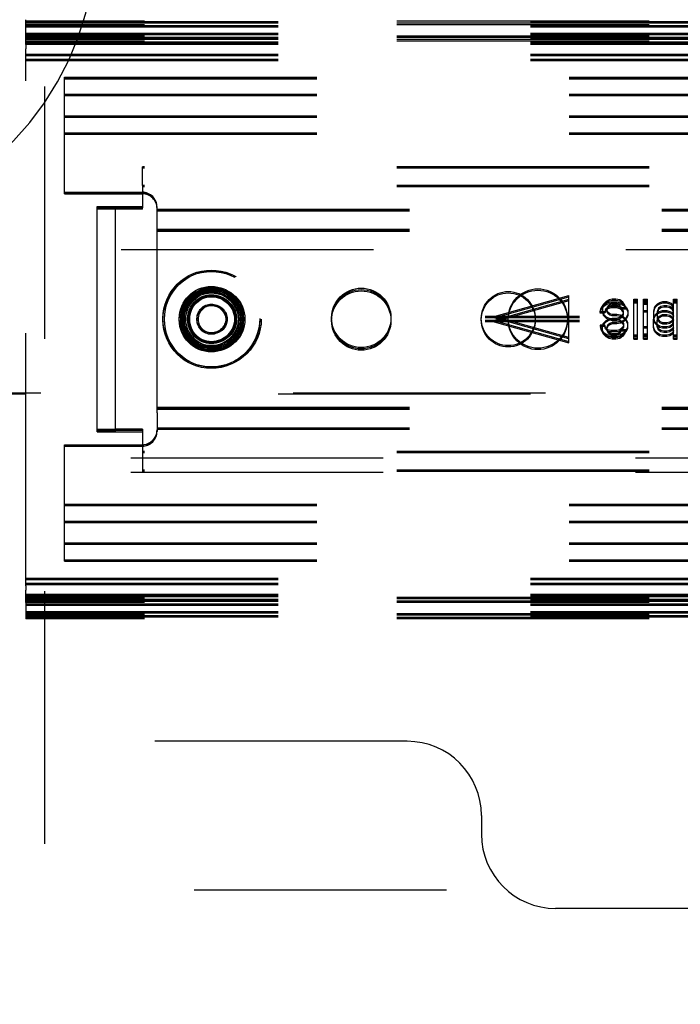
# Model space of a CAD drawing. Header units: inches. Extents: x 0 to 155, y 0 to 100.
# Tile 63 of 102: x 92.37 to 94.59, y 11.03 to 14.34. Entities that reach past the tile are written whole.
import ezdxf

# ---------------------------------------------------------------- set-up
doc = ezdxf.new("R2010")
doc.units = ezdxf.units.IN
doc.header["$LTSCALE"] = 8.5
doc.header["$MEASUREMENT"] = 0
doc.linetypes.add('HIDDEN', pattern=[0.2, 0.1, -0.1])
doc.layers.add('DEFAULT_2', color=8, linetype='HIDDEN')

msp = doc.modelspace()

# ---------------------------------------------------------------- linework, layer by layer
at = {"layer": 'DEFAULT_2', "color": 8, "linetype": 'HIDDEN'}
for p, q in [((92.4523, 41.3172), (92.4523, 8.3172)), ((92.3898, 14.2866), (92.3898, 14.3416)), ((106.3898, 14.337), (92.3898, 14.337)), ((92.3898, 14.3354), (106.3898, 14.3354)), ((92.3898, 14.3308), (106.3898, 14.3308)), ((106.3898, 14.3294), (92.3898, 14.3294)), ((106.3898, 14.3248), (92.3898, 14.3248)), ((92.3898, 14.3221), (106.3898, 14.3221)), ((92.3898, 14.3175), (106.3898, 14.3175)), ((92.3898, 14.2962), (106.3898, 14.2962)), ((92.3898, 14.2916), (106.3898, 14.2916)), ((106.3898, 14.2866), (92.3898, 14.2866)), ((92.3898, 14.2584), (92.3898, 14.2866)), ((92.3898, 14.2829), (106.3898, 14.2829)), ((106.3898, 14.282), (92.3898, 14.282)), ((92.3898, 14.2805), (106.3898, 14.2805)), ((92.3898, 14.2805), (106.3898, 14.2805)), ((92.3898, 14.2783), (106.3898, 14.2783)), ((92.3898, 14.2759), (106.3898, 14.2759)), ((92.3898, 14.2759), (106.3898, 14.2759)), ((106.3898, 14.2744), (92.3898, 14.2744)), ((106.3898, 14.2698), (92.3898, 14.2698)), ((92.3898, 14.2671), (106.3898, 14.2671)), ((92.3898, 14.2637), (106.3898, 14.2637)), ((92.3898, 14.2625), (106.3898, 14.2625)), ((92.3898, 14.2591), (106.3898, 14.2591)), ((92.3898, 14.2584), (92.3898, 14.2433)), ((92.3898, 12.4358), (92.3898, 14.2433)), ((92.3898, 14.2258), (106.3898, 14.2258)), ((92.3898, 14.2212), (106.3898, 14.2212)), ((92.3898, 14.2091), (106.3898, 14.2091)), ((92.3898, 14.2045), (106.3898, 14.2045)), ((92.5198, 14.1479), (106.1448, 14.1479)), ((92.5198, 14.0859), (92.5198, 14.1479)), ((92.5198, 14.1476), (106.1448, 14.1476)), ((92.5198, 14.1475), (106.1448, 14.1475)), ((92.5198, 14.1433), (106.1448, 14.1433)), ((92.5198, 14.143), (106.1448, 14.143)), ((92.5198, 14.1429), (106.1448, 14.1429)), ((92.5198, 14.0909), (106.1448, 14.0909)), ((92.5198, 14.0906), (106.1448, 14.0906)), ((92.5198, 14.0905), (106.1448, 14.0905)), ((92.5198, 14.0863), (106.1448, 14.0863)), ((92.5198, 14.086), (106.1448, 14.086)), ((92.5198, 14.0859), (106.1448, 14.0859)), ((92.5198, 13.7561), (92.5198, 14.0859)), ((92.5198, 14.0175), (106.1448, 14.0175)), ((92.5198, 14.0129), (106.1448, 14.0129)), ((92.5198, 13.9605), (106.1448, 13.9605)), ((92.5198, 13.9559), (106.1448, 13.9559)), ((106.3898, 13.8457), (92.7823, 13.8457)), ((92.7823, 13.7832), (92.7823, 13.8457)), ((106.3898, 13.8412), (92.7823, 13.8412)), ((92.5198, 13.7607), (92.7818, 13.7607)), ((92.5198, 13.7603), (92.7818, 13.7603)), ((106.3898, 13.7832), (92.7823, 13.7832)), ((92.7823, 13.7832), (92.7823, 13.7082)), ((106.3898, 13.7787), (92.7823, 13.7787)), ((92.5198, 13.7561), (92.7818, 13.7561)), ((92.5198, 13.7557), (92.5198, 13.7561)), ((92.5198, 13.7557), (92.7818, 13.7557)), ((92.6298, 13.7127), (92.6923, 13.7127)), ((92.6298, 12.9537), (92.6298, 13.7127)), ((92.6923, 13.7082), (92.6298, 13.7082)), ((92.7823, 13.7037), (92.6298, 13.7037)), ((92.6923, 13.7127), (92.7823, 13.7127)), ((92.6923, 12.9537), (92.6923, 13.7127)), ((92.6923, 13.7082), (92.7823, 13.7082)), ((92.7823, 13.7037), (92.7823, 13.7082)), ((92.8318, 13.7064), (92.8318, 13.7107)), ((92.8318, 13.7061), (92.8318, 13.7064)), ((92.8318, 13.7018), (92.8318, 13.7061)), ((92.8318, 13.7038), (105.6461, 13.7038)), ((92.8318, 13.7028), (105.6448, 13.7028)), ((92.8318, 13.6478), (92.8318, 13.7018)), ((92.8318, 13.6992), (105.6461, 13.6992)), ((92.8318, 13.6982), (105.6448, 13.6982)), ((92.8318, 13.018), (92.8318, 13.6478)), ((92.8318, 13.6364), (105.6448, 13.6364)), ((92.8318, 13.6337), (105.6448, 13.6337)), ((92.8318, 13.6318), (105.6448, 13.6318)), ((92.8318, 13.6291), (105.6448, 13.6291)), ((102.0608, 13.5672), (91.1923, 13.5672)), ((93.9674, 13.3422), (94.2195, 13.4128)), ((93.9674, 13.3377), (94.2195, 13.4083)), ((94.2195, 13.3993), (93.9674, 13.3287)), ((94.2195, 13.3948), (93.9674, 13.3242)), ((94.2195, 13.2536), (94.2195, 13.4128)), ((94.3449, 13.3929), (94.3349, 13.3826)), ((94.355, 13.3981), (94.3449, 13.3929)), ((94.355, 13.3936), (94.3449, 13.3884)), ((94.3651, 13.4007), (94.355, 13.3981)), ((94.3651, 13.3962), (94.355, 13.3936)), ((94.3777, 13.4007), (94.3651, 13.4007)), ((94.3777, 13.3962), (94.3651, 13.3962)), ((94.3903, 13.3981), (94.3777, 13.4007)), ((94.3903, 13.3936), (94.3777, 13.3962)), ((94.4004, 13.3904), (94.3903, 13.3981)), ((94.4004, 13.3859), (94.3903, 13.3936)), ((94.4382, 13.4007), (94.4508, 13.4007)), ((94.4382, 13.2657), (94.4382, 13.4007)), ((94.4382, 13.3962), (94.4508, 13.3962)), ((94.4508, 13.2657), (94.4508, 13.4007)), ((94.471, 13.4007), (94.4836, 13.4007)), ((94.471, 13.2657), (94.471, 13.4007)), ((94.471, 13.3962), (94.4836, 13.3962)), ((94.4836, 13.2657), (94.4836, 13.4007)), ((94.5718, 13.4007), (94.5844, 13.4007)), ((94.5718, 13.2657), (94.5718, 13.4007)), ((94.5718, 13.3962), (94.5844, 13.3962)), ((94.5844, 13.2657), (94.5844, 13.4007)), ((94.3248, 13.3577), (94.3273, 13.368)), ((94.3248, 13.3532), (94.3273, 13.3635)), ((94.3273, 13.368), (94.3349, 13.3809)), ((94.3273, 13.3635), (94.3349, 13.3764)), ((94.3349, 13.3826), (94.3323, 13.3724)), ((94.3349, 13.3781), (94.3323, 13.3679)), ((94.3323, 13.3724), (94.3323, 13.3576)), ((94.3323, 13.3621), (94.3349, 13.3518)), ((94.3349, 13.3809), (94.3475, 13.3886)), ((94.3449, 13.3884), (94.3349, 13.3781)), ((94.3349, 13.3764), (94.3475, 13.3841)), ((94.3424, 13.3654), (94.3399, 13.3577)), ((94.3424, 13.3609), (94.3399, 13.3532)), ((94.35, 13.3731), (94.3424, 13.3654)), ((94.35, 13.3686), (94.3424, 13.3609)), ((94.3475, 13.3886), (94.3601, 13.3912)), ((94.3475, 13.3841), (94.3601, 13.3867)), ((94.3475, 13.3698), (94.35, 13.3775)), ((94.3475, 13.3653), (94.35, 13.373)), ((94.3475, 13.3601), (94.3475, 13.3698)), ((94.35, 13.3569), (94.3475, 13.3646)), ((94.35, 13.3524), (94.3475, 13.3601)), ((94.35, 13.3775), (94.3575, 13.3826)), ((94.35, 13.373), (94.3575, 13.3781)), ((94.3601, 13.3757), (94.35, 13.3731)), ((94.3601, 13.3712), (94.35, 13.3686)), ((94.3575, 13.3826), (94.3651, 13.3852)), ((94.3575, 13.3781), (94.3651, 13.3807)), ((94.3601, 13.3912), (94.3802, 13.3912)), ((94.3601, 13.3867), (94.3802, 13.3867)), ((94.3802, 13.3757), (94.3601, 13.3757)), ((94.3802, 13.3712), (94.3601, 13.3712)), ((94.3651, 13.3852), (94.3802, 13.3852)), ((94.3651, 13.3807), (94.3802, 13.3807)), ((94.3802, 13.3912), (94.3928, 13.3886)), ((94.3802, 13.3867), (94.3928, 13.3841)), ((94.3802, 13.3852), (94.3878, 13.3826)), ((94.3802, 13.3807), (94.3878, 13.3781)), ((94.3903, 13.3731), (94.3802, 13.3757)), ((94.3903, 13.3686), (94.3802, 13.3712)), ((94.3878, 13.3826), (94.3928, 13.3775)), ((94.3878, 13.3781), (94.3928, 13.373)), ((94.3979, 13.368), (94.3903, 13.3731)), ((94.3979, 13.3635), (94.3903, 13.3686)), ((94.3928, 13.3886), (94.4029, 13.3834)), ((94.3928, 13.3841), (94.4029, 13.3789)), ((94.3928, 13.3775), (94.3954, 13.3724)), ((94.3928, 13.373), (94.3954, 13.3679)), ((94.3954, 13.3724), (94.4105, 13.3724)), ((94.3954, 13.3679), (94.4105, 13.3679)), ((94.4029, 13.3603), (94.3979, 13.368)), ((94.4029, 13.3558), (94.3979, 13.3635)), ((94.408, 13.3801), (94.4004, 13.3904)), ((94.408, 13.3756), (94.4004, 13.3859)), ((94.4029, 13.3834), (94.413, 13.3731)), ((94.4029, 13.3789), (94.413, 13.3686)), ((94.4029, 13.3481), (94.4029, 13.3603)), ((94.4105, 13.3724), (94.408, 13.3801)), ((94.4105, 13.3679), (94.408, 13.3756)), ((94.413, 13.3731), (94.418, 13.3629)), ((94.413, 13.3686), (94.418, 13.3584)), ((94.418, 13.3629), (94.418, 13.3455)), ((94.4508, 13.3912), (94.4382, 13.3912)), ((94.4508, 13.3867), (94.4382, 13.3867)), ((94.4836, 13.3912), (94.471, 13.3912)), ((94.4836, 13.3878), (94.471, 13.3878)), ((94.4836, 13.3867), (94.471, 13.3867)), ((94.4836, 13.3833), (94.471, 13.3833)), ((94.471, 13.3621), (94.4836, 13.3621)), ((94.5063, 13.3706), (94.5038, 13.3603)), ((94.5063, 13.3661), (94.5038, 13.3558)), ((94.5038, 13.3603), (94.5038, 13.3352)), ((94.5088, 13.3757), (94.5063, 13.3706)), ((94.5088, 13.3712), (94.5063, 13.3661)), ((94.5164, 13.3834), (94.5088, 13.3757)), ((94.5164, 13.3789), (94.5088, 13.3712)), ((94.5239, 13.3886), (94.5164, 13.3834)), ((94.5239, 13.3841), (94.5164, 13.3789)), ((94.5214, 13.3706), (94.5164, 13.3577)), ((94.5214, 13.3661), (94.5164, 13.3532)), ((94.5164, 13.3543), (94.5239, 13.3595)), ((94.529, 13.3757), (94.5214, 13.3706)), ((94.529, 13.3712), (94.5214, 13.3661)), ((94.534, 13.3912), (94.5239, 13.3886)), ((94.534, 13.3867), (94.5239, 13.3841)), ((94.5239, 13.3595), (94.534, 13.3621)), ((94.539, 13.3783), (94.529, 13.3757)), ((94.539, 13.3738), (94.529, 13.3712)), ((94.5491, 13.3912), (94.534, 13.3912)), ((94.5491, 13.3867), (94.534, 13.3867)), ((94.534, 13.3621), (94.5491, 13.3621)), ((94.5491, 13.3783), (94.539, 13.3783)), ((94.5491, 13.3738), (94.539, 13.3738)), ((94.5592, 13.3886), (94.5491, 13.3912)), ((94.5592, 13.3841), (94.5491, 13.3867)), ((94.5592, 13.3757), (94.5491, 13.3783)), ((94.5592, 13.3712), (94.5491, 13.3738)), ((94.5491, 13.3621), (94.5592, 13.3595)), ((94.5643, 13.386), (94.5592, 13.3886)), ((94.5643, 13.3815), (94.5592, 13.3841)), ((94.5668, 13.3706), (94.5592, 13.3757)), ((94.5668, 13.3661), (94.5592, 13.3712)), ((94.5592, 13.3595), (94.5643, 13.3569)), ((94.5693, 13.3809), (94.5643, 13.386)), ((94.5693, 13.3764), (94.5643, 13.3815)), ((94.5718, 13.3629), (94.5668, 13.3706)), ((94.5718, 13.3584), (94.5668, 13.3661)), ((94.5718, 13.3757), (94.5693, 13.3809)), ((94.5718, 13.3712), (94.5693, 13.3764)), ((94.5844, 13.3912), (94.5718, 13.3912)), ((94.5844, 13.3867), (94.5718, 13.3867)), ((94.2548, 13.3422), (93.9372, 13.3422)), ((94.2548, 13.3377), (93.9372, 13.3377)), ((94.2548, 13.3287), (93.9372, 13.3287)), ((94.2195, 13.2716), (93.9674, 13.3422)), ((94.2195, 13.2671), (93.9674, 13.3377)), ((93.9674, 13.3287), (94.2195, 13.2581)), ((94.3399, 13.3577), (94.3248, 13.3577)), ((94.3399, 13.3532), (94.3248, 13.3532)), ((94.3323, 13.3576), (94.3349, 13.3473)), ((94.3349, 13.3518), (94.3449, 13.3415)), ((94.3349, 13.3473), (94.3449, 13.337)), ((94.3349, 13.3191), (94.3449, 13.3294)), ((94.3449, 13.3415), (94.355, 13.3363)), ((94.3449, 13.337), (94.355, 13.3318)), ((94.3449, 13.3294), (94.355, 13.3345)), ((94.3449, 13.3249), (94.355, 13.33)), ((94.3575, 13.3518), (94.35, 13.3569)), ((94.3575, 13.3473), (94.35, 13.3524)), ((94.355, 13.3345), (94.3651, 13.3371)), ((94.355, 13.3363), (94.3651, 13.3337)), ((94.355, 13.33), (94.3651, 13.3326)), ((94.355, 13.3318), (94.3651, 13.3292)), ((94.3651, 13.3492), (94.3575, 13.3518)), ((94.3651, 13.3447), (94.3575, 13.3473)), ((94.3802, 13.3492), (94.3651, 13.3492)), ((94.3802, 13.3447), (94.3651, 13.3447)), ((94.3651, 13.3371), (94.3802, 13.3371)), ((94.3651, 13.3337), (94.3802, 13.3337)), ((94.3651, 13.3326), (94.3802, 13.3326)), ((94.3651, 13.3292), (94.3802, 13.3292)), ((94.3928, 13.3466), (94.3802, 13.3492)), ((94.3928, 13.3421), (94.3802, 13.3447)), ((94.3802, 13.3371), (94.3903, 13.3397)), ((94.3802, 13.3326), (94.3903, 13.3352)), ((94.3802, 13.3337), (94.3903, 13.3312)), ((94.3802, 13.3292), (94.3903, 13.3267)), ((94.3903, 13.3397), (94.3979, 13.3448)), ((94.3903, 13.3352), (94.3979, 13.3403)), ((94.3903, 13.3312), (94.3979, 13.326)), ((94.3903, 13.3267), (94.3979, 13.3215)), ((94.4029, 13.3415), (94.3928, 13.3466)), ((94.4029, 13.337), (94.3928, 13.3421)), ((94.4029, 13.3294), (94.3928, 13.3242)), ((94.3979, 13.3448), (94.4029, 13.3526)), ((94.3979, 13.3403), (94.4029, 13.3481)), ((94.3979, 13.326), (94.4029, 13.3183)), ((94.413, 13.3312), (94.4029, 13.3415)), ((94.413, 13.3397), (94.4029, 13.3294)), ((94.413, 13.3267), (94.4029, 13.337)), ((94.413, 13.3352), (94.4029, 13.3249)), ((94.418, 13.35), (94.413, 13.3397)), ((94.418, 13.3455), (94.413, 13.3352)), ((94.418, 13.3209), (94.413, 13.3312)), ((94.418, 13.3164), (94.413, 13.3267)), ((94.471, 13.3576), (94.4836, 13.3576)), ((94.5038, 13.3312), (94.5063, 13.3415)), ((94.5038, 13.3397), (94.5063, 13.3294)), ((94.5038, 13.3267), (94.5063, 13.337)), ((94.5038, 13.3352), (94.5063, 13.3249)), ((94.5038, 13.3061), (94.5038, 13.3312)), ((94.5063, 13.3415), (94.5088, 13.3466)), ((94.5063, 13.337), (94.5088, 13.3421)), ((94.5063, 13.3294), (94.5088, 13.3242)), ((94.5088, 13.3466), (94.5164, 13.3543)), ((94.5088, 13.3421), (94.5164, 13.3498)), ((94.5164, 13.3577), (94.5164, 13.3378)), ((94.5164, 13.3498), (94.5239, 13.355)), ((94.5164, 13.3423), (94.5189, 13.3345)), ((94.5164, 13.3378), (94.5189, 13.33)), ((94.5164, 13.3286), (94.5189, 13.3363)), ((94.5164, 13.3241), (94.5189, 13.3318)), ((94.5164, 13.3086), (94.5164, 13.3286)), ((94.5189, 13.3363), (94.5239, 13.344)), ((94.5189, 13.3318), (94.5239, 13.3395)), ((94.5189, 13.3345), (94.5239, 13.3268)), ((94.5189, 13.33), (94.5239, 13.3223)), ((94.5239, 13.355), (94.534, 13.3576)), ((94.5239, 13.344), (94.534, 13.3492)), ((94.5239, 13.3395), (94.534, 13.3447)), ((94.5239, 13.3268), (94.534, 13.3217)), ((94.534, 13.3576), (94.5491, 13.3576)), ((94.534, 13.3492), (94.5491, 13.3492)), ((94.534, 13.3447), (94.5491, 13.3447)), ((94.5491, 13.3576), (94.5592, 13.355)), ((94.5491, 13.3492), (94.5592, 13.3466)), ((94.5491, 13.3447), (94.5592, 13.3421)), ((94.5592, 13.355), (94.5643, 13.3524)), ((94.5592, 13.3466), (94.5668, 13.3415)), ((94.5592, 13.3421), (94.5668, 13.337)), ((94.5592, 13.3242), (94.5668, 13.3294)), ((94.5643, 13.3569), (94.5693, 13.3518)), ((94.5643, 13.3524), (94.5693, 13.3473)), ((94.5668, 13.3415), (94.5718, 13.3337)), ((94.5668, 13.3294), (94.5718, 13.3371)), ((94.5668, 13.337), (94.5718, 13.3292)), ((94.5668, 13.3249), (94.5718, 13.3326)), ((94.5693, 13.3518), (94.5718, 13.3466)), ((94.5693, 13.3473), (94.5718, 13.3421)), ((94.2548, 13.3242), (93.9372, 13.3242)), ((93.9674, 13.3242), (94.2195, 13.2536)), ((94.3399, 13.3131), (94.3248, 13.3131)), ((94.3248, 13.3131), (94.3273, 13.3028)), ((94.3399, 13.3086), (94.3248, 13.3086)), ((94.3248, 13.3086), (94.3273, 13.2983)), ((94.3273, 13.3028), (94.3349, 13.29)), ((94.3273, 13.2983), (94.3349, 13.2855)), ((94.3323, 13.3088), (94.3349, 13.3191)), ((94.3323, 13.3043), (94.3349, 13.3146)), ((94.3323, 13.294), (94.3323, 13.3088)), ((94.3349, 13.2882), (94.3323, 13.2985)), ((94.3349, 13.2837), (94.3323, 13.294)), ((94.3349, 13.3146), (94.3449, 13.3249)), ((94.3424, 13.3054), (94.3399, 13.3131)), ((94.3424, 13.3009), (94.3399, 13.3086)), ((94.35, 13.2977), (94.3424, 13.3054)), ((94.35, 13.2932), (94.3424, 13.3009)), ((94.35, 13.3139), (94.3475, 13.3062)), ((94.35, 13.3094), (94.3475, 13.3017)), ((94.3475, 13.3062), (94.3475, 13.2966)), ((94.3475, 13.3011), (94.35, 13.2933)), ((94.3475, 13.2966), (94.35, 13.2888)), ((94.3575, 13.3191), (94.35, 13.3139)), ((94.3575, 13.3146), (94.35, 13.3094)), ((94.3601, 13.2951), (94.35, 13.2977)), ((94.35, 13.2933), (94.3575, 13.2882)), ((94.3601, 13.2906), (94.35, 13.2932)), ((94.3651, 13.3217), (94.3575, 13.3191)), ((94.3651, 13.3172), (94.3575, 13.3146)), ((94.3802, 13.2951), (94.3601, 13.2951)), ((94.3802, 13.3217), (94.3651, 13.3217)), ((94.3802, 13.3172), (94.3651, 13.3172)), ((94.3928, 13.3242), (94.3802, 13.3217)), ((94.3928, 13.3197), (94.3802, 13.3172)), ((94.3903, 13.2977), (94.3802, 13.2951)), ((94.3903, 13.2932), (94.3802, 13.2906)), ((94.3878, 13.2882), (94.3928, 13.2933)), ((94.3979, 13.3028), (94.3903, 13.2977)), ((94.3979, 13.2983), (94.3903, 13.2932)), ((94.4029, 13.3249), (94.3928, 13.3197)), ((94.3928, 13.2933), (94.3954, 13.2985)), ((94.3928, 13.2888), (94.3954, 13.294)), ((94.3954, 13.2985), (94.4105, 13.2985)), ((94.3954, 13.294), (94.4105, 13.294)), ((94.3979, 13.3215), (94.4029, 13.3138)), ((94.4029, 13.3106), (94.3979, 13.3028)), ((94.4029, 13.3061), (94.3979, 13.2983)), ((94.4029, 13.3183), (94.4029, 13.3061)), ((94.4029, 13.2874), (94.413, 13.2977)), ((94.4029, 13.2829), (94.413, 13.2932)), ((94.4105, 13.2985), (94.408, 13.2908)), ((94.4105, 13.294), (94.408, 13.2863)), ((94.413, 13.2977), (94.418, 13.308)), ((94.413, 13.2932), (94.418, 13.3035)), ((94.418, 13.3035), (94.418, 13.3209)), ((94.471, 13.3088), (94.4836, 13.3088)), ((94.471, 13.3043), (94.4836, 13.3043)), ((94.5063, 13.3003), (94.5038, 13.3106)), ((94.5063, 13.2958), (94.5038, 13.3061)), ((94.5063, 13.3249), (94.5088, 13.3197)), ((94.5088, 13.2951), (94.5063, 13.3003)), ((94.5088, 13.2906), (94.5063, 13.2958)), ((94.5088, 13.3242), (94.5164, 13.3165)), ((94.5088, 13.3197), (94.5164, 13.312)), ((94.5164, 13.2874), (94.5088, 13.2951)), ((94.5164, 13.3165), (94.5239, 13.3114)), ((94.5214, 13.3003), (94.5164, 13.3131)), ((94.5164, 13.312), (94.5239, 13.3069)), ((94.5214, 13.2958), (94.5164, 13.3086)), ((94.529, 13.2951), (94.5214, 13.3003)), ((94.529, 13.2906), (94.5214, 13.2958)), ((94.5239, 13.3223), (94.534, 13.3172)), ((94.5239, 13.3114), (94.534, 13.3088)), ((94.5239, 13.3069), (94.534, 13.3043)), ((94.539, 13.2925), (94.529, 13.2951)), ((94.534, 13.3217), (94.5491, 13.3217)), ((94.534, 13.3172), (94.5491, 13.3172)), ((94.534, 13.3088), (94.5491, 13.3088)), ((94.534, 13.3043), (94.5491, 13.3043)), ((94.5491, 13.2925), (94.539, 13.2925)), ((94.5491, 13.3217), (94.5592, 13.3242)), ((94.5491, 13.3172), (94.5592, 13.3197)), ((94.5491, 13.3088), (94.5592, 13.3114)), ((94.5491, 13.3043), (94.5592, 13.3069)), ((94.5592, 13.2951), (94.5491, 13.2925)), ((94.5592, 13.3197), (94.5668, 13.3249)), ((94.5592, 13.3114), (94.5643, 13.3139)), ((94.5592, 13.3069), (94.5643, 13.3094)), ((94.5668, 13.3003), (94.5592, 13.2951)), ((94.5668, 13.2958), (94.5592, 13.2906)), ((94.5643, 13.3139), (94.5693, 13.3191)), ((94.5643, 13.3094), (94.5693, 13.3146)), ((94.5718, 13.308), (94.5668, 13.3003)), ((94.5718, 13.3035), (94.5668, 13.2958)), ((94.5693, 13.3191), (94.5718, 13.3242)), ((94.5693, 13.3146), (94.5718, 13.3197)), ((94.5718, 13.2951), (94.5693, 13.29)), ((94.3349, 13.29), (94.3475, 13.2822)), ((94.3449, 13.2779), (94.3349, 13.2882)), ((94.3349, 13.2855), (94.3475, 13.2777)), ((94.3449, 13.2734), (94.3349, 13.2837)), ((94.355, 13.2727), (94.3449, 13.2779)), ((94.355, 13.2682), (94.3449, 13.2734)), ((94.3475, 13.2822), (94.3601, 13.2797)), ((94.3475, 13.2777), (94.3601, 13.2752)), ((94.35, 13.2888), (94.3575, 13.2837)), ((94.3651, 13.2702), (94.355, 13.2727)), ((94.3651, 13.2657), (94.355, 13.2682)), ((94.3575, 13.2882), (94.3651, 13.2856)), ((94.3575, 13.2837), (94.3651, 13.2811)), ((94.3802, 13.2906), (94.3601, 13.2906)), ((94.3601, 13.2797), (94.3802, 13.2797)), ((94.3601, 13.2752), (94.3802, 13.2752)), ((94.3651, 13.2856), (94.3802, 13.2856)), ((94.3651, 13.2811), (94.3802, 13.2811)), ((94.3777, 13.2702), (94.3651, 13.2702)), ((94.3777, 13.2657), (94.3651, 13.2657)), ((94.3903, 13.2727), (94.3777, 13.2702)), ((94.3903, 13.2682), (94.3777, 13.2657)), ((94.3802, 13.2856), (94.3878, 13.2882)), ((94.3802, 13.2811), (94.3878, 13.2837)), ((94.3802, 13.2797), (94.3928, 13.2822)), ((94.3802, 13.2752), (94.3928, 13.2777)), ((94.3878, 13.2837), (94.3928, 13.2888)), ((94.4004, 13.2805), (94.3903, 13.2727)), ((94.4004, 13.276), (94.3903, 13.2682)), ((94.3928, 13.2822), (94.4029, 13.2874)), ((94.3928, 13.2777), (94.4029, 13.2829)), ((94.408, 13.2908), (94.4004, 13.2805)), ((94.408, 13.2863), (94.4004, 13.276)), ((94.4508, 13.2797), (94.4382, 13.2797)), ((94.4508, 13.2752), (94.4382, 13.2752)), ((94.4382, 13.2702), (94.4508, 13.2702)), ((94.4382, 13.2657), (94.4508, 13.2657)), ((94.4836, 13.283), (94.471, 13.283)), ((94.4836, 13.2797), (94.471, 13.2797)), ((94.4836, 13.2785), (94.471, 13.2785)), ((94.4836, 13.2752), (94.471, 13.2752)), ((94.471, 13.2702), (94.4836, 13.2702)), ((94.471, 13.2657), (94.4836, 13.2657)), ((94.5164, 13.2829), (94.5088, 13.2906)), ((94.5239, 13.2822), (94.5164, 13.2874)), ((94.5239, 13.2777), (94.5164, 13.2829)), ((94.534, 13.2797), (94.5239, 13.2822)), ((94.534, 13.2752), (94.5239, 13.2777)), ((94.539, 13.288), (94.529, 13.2906)), ((94.5491, 13.2797), (94.534, 13.2797)), ((94.5491, 13.2752), (94.534, 13.2752)), ((94.5491, 13.288), (94.539, 13.288)), ((94.5592, 13.2906), (94.5491, 13.288)), ((94.5592, 13.2822), (94.5491, 13.2797)), ((94.5592, 13.2777), (94.5491, 13.2752)), ((94.5643, 13.2848), (94.5592, 13.2822)), ((94.5643, 13.2803), (94.5592, 13.2777)), ((94.5693, 13.29), (94.5643, 13.2848)), ((94.5693, 13.2855), (94.5643, 13.2803)), ((94.5718, 13.2906), (94.5693, 13.2855)), ((94.5844, 13.2797), (94.5718, 13.2797)), ((94.5844, 13.2752), (94.5718, 13.2752)), ((94.5718, 13.2702), (94.5844, 13.2702)), ((94.5718, 13.2657), (94.5844, 13.2657)), ((89.8898, 13.0855), (109.3898, 13.0855)), ((109.3898, 13.0809), (89.8898, 13.0809)), ((92.8318, 13.0373), (105.6448, 13.0373)), ((92.8318, 13.0346), (105.6448, 13.0346)), ((92.8318, 13.0327), (105.6448, 13.0327)), ((92.8318, 13.03), (105.6448, 13.03)), ((92.8318, 13.018), (92.8318, 12.9634)), ((92.6298, 12.9627), (92.6923, 12.9627)), ((92.7823, 12.9627), (92.6923, 12.9627)), ((92.7823, 12.9627), (92.7823, 12.8832)), ((92.8318, 12.9681), (105.6448, 12.9681)), ((92.8318, 12.9671), (105.6461, 12.9671)), ((92.8318, 12.9635), (105.6448, 12.9635)), ((92.8318, 12.9634), (92.8318, 12.9607)), ((92.8318, 12.9625), (105.6461, 12.9625)), ((92.8318, 12.9607), (92.8318, 12.9588)), ((92.6298, 12.9582), (92.6923, 12.9582)), ((92.6298, 12.9537), (92.7823, 12.9537)), ((92.7823, 12.9582), (92.6923, 12.9582)), ((92.8318, 12.9588), (92.8318, 12.9561)), ((92.8318, 12.9561), (92.8318, 12.9557)), ((92.5198, 12.9107), (92.7818, 12.9107)), ((92.5198, 12.5807), (92.5198, 12.9107)), ((92.5198, 12.9103), (92.7818, 12.9103)), ((92.5198, 12.9061), (92.7818, 12.9061)), ((92.5198, 12.9057), (92.7818, 12.9057)), ((102.093, 12.8652), (91.16, 12.8652)), ((106.3898, 12.8877), (92.7823, 12.8877)), ((106.3898, 12.8832), (92.7823, 12.8832)), ((92.7823, 12.8832), (92.7823, 12.8207)), ((102.093, 12.8172), (91.16, 12.8172)), ((106.3898, 12.8252), (92.7823, 12.8252)), ((106.3898, 12.8207), (92.7823, 12.8207)), ((92.5198, 12.7105), (106.1448, 12.7105)), ((92.5198, 12.7059), (106.1448, 12.7059)), ((92.5198, 12.6535), (106.1448, 12.6535)), ((92.5198, 12.6489), (106.1448, 12.6489)), ((92.5198, 12.5233), (92.5198, 12.5807)), ((92.5198, 12.5805), (106.1448, 12.5805)), ((92.5198, 12.5803), (106.1448, 12.5803)), ((92.5198, 12.5801), (106.1448, 12.5801)), ((92.5198, 12.5759), (106.1448, 12.5759)), ((92.5198, 12.5757), (106.1448, 12.5757)), ((92.5198, 12.5755), (106.1448, 12.5755)), ((92.5198, 12.5235), (106.1448, 12.5235)), ((92.5198, 12.5233), (106.1448, 12.5233)), ((92.5198, 12.5231), (92.5198, 12.5233)), ((92.5198, 12.5231), (106.1448, 12.5231)), ((92.5198, 12.5187), (92.5198, 12.5231)), ((92.5198, 12.5189), (106.1448, 12.5189)), ((92.5198, 12.5187), (106.1448, 12.5187)), ((92.5198, 12.5185), (92.5198, 12.5187)), ((92.5198, 12.5185), (106.1448, 12.5185)), ((92.3898, 12.4618), (106.3898, 12.4618)), ((92.3898, 12.4572), (106.3898, 12.4572)), ((92.3898, 12.4451), (106.3898, 12.4451)), ((92.3898, 12.4405), (106.3898, 12.4405)), ((92.3898, 12.4358), (92.3898, 12.4205)), ((92.3898, 12.3919), (92.3898, 12.4205)), ((92.3898, 12.4073), (106.3898, 12.4073)), ((92.3898, 12.4038), (106.3898, 12.4038)), ((92.3898, 12.4027), (106.3898, 12.4027)), ((92.3898, 12.3992), (106.3898, 12.3992)), ((106.3898, 12.3965), (92.3898, 12.3965)), ((106.3898, 12.3919), (92.3898, 12.3919)), ((92.3898, 12.3919), (92.3898, 12.3905)), ((92.3898, 12.3905), (106.3898, 12.3905)), ((92.3898, 12.3798), (92.3898, 12.3905)), ((92.3898, 12.3904), (106.3898, 12.3904)), ((92.3898, 12.3881), (106.3898, 12.3881)), ((92.3898, 12.3859), (106.3898, 12.3859)), ((92.3898, 12.3858), (106.3898, 12.3858)), ((106.3898, 12.3844), (92.3898, 12.3844)), ((92.3898, 12.3835), (106.3898, 12.3835)), ((106.3898, 12.3798), (92.3898, 12.3798)), ((92.3898, 12.3798), (92.3898, 12.3248)), ((92.3898, 12.3748), (106.3898, 12.3748)), ((92.3898, 12.3702), (106.3898, 12.3702)), ((92.3898, 12.3489), (106.3898, 12.3489)), ((92.3898, 12.3443), (106.3898, 12.3443)), ((106.3898, 12.3415), (92.3898, 12.3415)), ((106.3898, 12.3369), (92.3898, 12.3369)), ((92.3898, 12.3355), (106.3898, 12.3355)), ((92.3898, 12.3309), (106.3898, 12.3309)), ((106.3898, 12.3294), (92.3898, 12.3294)), ((106.3898, 12.3248), (92.3898, 12.3248)), ((93.6745, 11.9122), (91.5495, 11.9122)), ((93.9245, 11.6622), (93.9245, 11.5997)), ((91.2563, 11.4122), (101.0928, 11.4122)), ((98.1745, 11.3497), (94.1745, 11.3497))]:
    msp.add_line(p, q, dxfattribs=at)
for centre, radius in [((93.0148, 13.3355), 0.163), ((93.0148, 13.3309), 0.163), ((93.0198, 13.3332), 0.163), ((93.0148, 13.3355), 0.108), ((93.0148, 13.3309), 0.108), ((93.0198, 13.3332), 0.108), ((93.0148, 13.3355), 0.1), ((93.0148, 13.3309), 0.1), ((93.0198, 13.3377), 0.1), ((93.0198, 13.3332), 0.1), ((93.0198, 13.3287), 0.1), ((93.0148, 13.3355), 0.091), ((93.5198, 13.3377), 0.1), ((93.5198, 13.3332), 0.1), ((93.5198, 13.3287), 0.1), ((94.0148, 13.3355), 0.091), ((94.1148, 13.3355), 0.1), ((94.1148, 13.3309), 0.1), ((93.0148, 13.3309), 0.091), ((93.0198, 13.3332), 0.091), ((93.0148, 13.3355), 0.08), ((93.0148, 13.3309), 0.08), ((93.0148, 13.3355), 0.078), ((93.0148, 13.3309), 0.078), ((93.0198, 13.3332), 0.08), ((93.0198, 13.3332), 0.078), ((94.0148, 13.3309), 0.091), ((93.0148, 13.3355), 0.0485), ((93.0148, 13.3309), 0.0485), ((93.0198, 13.3332), 0.0485)]:
    msp.add_circle(centre, radius, dxfattribs=at)
for centre, radius, start, end in [((91.6398, 14.6175), 0.985, 203.3246, 156.6754), ((92.7818, 13.7107), 0.05, 0, 90), ((92.7818, 13.7103), 0.05, 0, 90), ((92.7818, 13.7061), 0.05, 0, 90), ((92.7818, 13.7057), 0.05, 0, 90), ((92.7818, 12.9607), 0.05, 270, 360), ((92.7818, 12.9603), 0.05, 270, 360), ((92.7818, 12.9561), 0.05, 270, 360), ((92.7818, 12.9557), 0.05, 270, 360), ((93.6745, 11.6622), 0.25, 0, 90), ((94.1745, 11.5997), 0.25, 180, 270)]:
    msp.add_arc(centre, radius, start, end, dxfattribs=at)

doc.saveas('drawing.dxf')
